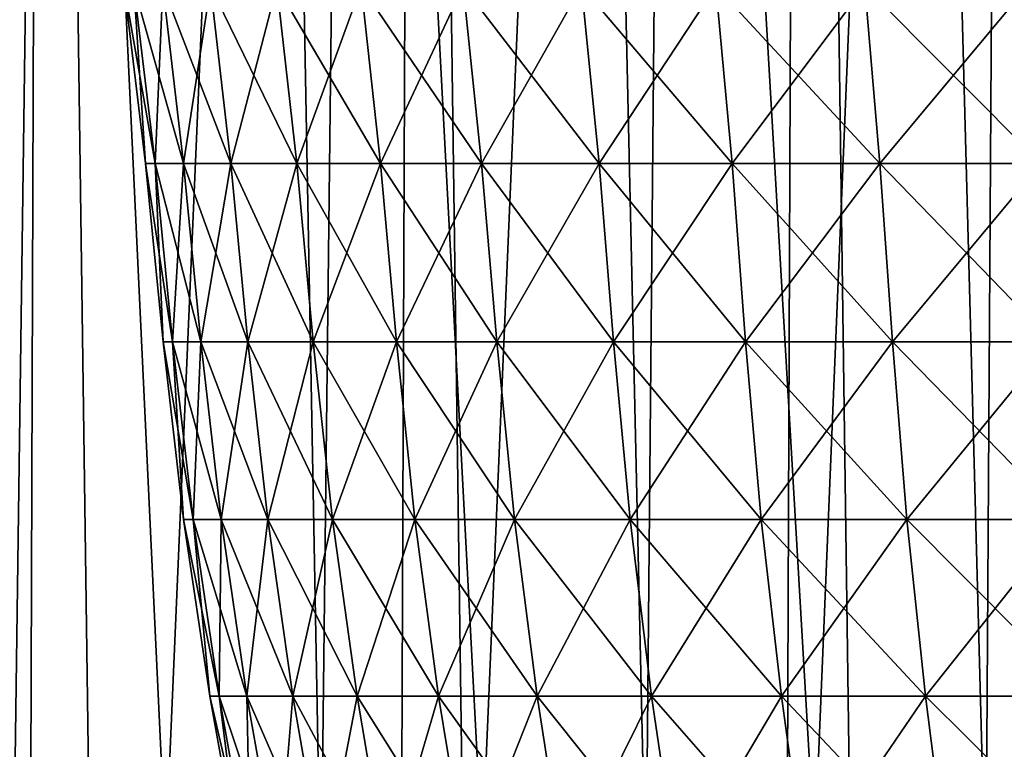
# Model space of a CAD drawing. Header units: millimetres. Extents: x -24 to 50, y -104 to 68.
# Tile 77 of 107: x -12.35 to -7.74, y 52.15 to 55.58. Entities that reach past the tile are written whole.
import ezdxf

# ---------------------------------------------------------------- set-up
doc = ezdxf.new("R2010")
doc.units = ezdxf.units.MM
doc.header["$LTSCALE"] = 65.185185
for name, color, linetype in [('30', 7, 'CONTINUOUS'), ('35', 7, 'CONTINUOUS'), ('36', 7, 'CONTINUOUS'), ('40', 7, 'CONTINUOUS')]:
    doc.layers.add(name, color=color, linetype=linetype)

msp = doc.modelspace()

# ---------------------------------------------------------------- linework, layer by layer
at = {"layer": '30', "linetype": 'Continuous'}
for points in [[(-11.7645, 54.9007), (-11.7198, 54.9007, 1.0253), (-11.8643, 55.7343), (-11.7645, 54.9007)], [(-11.8192, 55.7343, -1.034), (-11.7645, 54.9007), (-11.8643, 55.7343), (-11.8192, 55.7343, -1.034)], [(-11.8643, 55.7343), (-11.7198, 54.9007, 1.0253), (-11.8192, 55.7343, 1.034), (-11.8643, 55.7343)], [(-11.7198, 54.9007, -1.0253), (-11.7645, 54.9007), (-11.8192, 55.7343, -1.034), (-11.7198, 54.9007, -1.0253)], [(-11.6841, 55.7343, -2.0602), (-11.7198, 54.9007, -1.0253), (-11.8192, 55.7343, -1.034), (-11.6841, 55.7343, -2.0602)], [(-11.7198, 54.9007, 1.0253), (-11.5858, 54.9007, 2.0429), (-11.8192, 55.7343, 1.034), (-11.7198, 54.9007, 1.0253)], [(-11.8192, 55.7343, 1.034), (-11.5858, 54.9007, 2.0429), (-11.6841, 55.7343, 2.0602), (-11.8192, 55.7343, 1.034)], [(-11.5858, 54.9007, -2.0429), (-11.7198, 54.9007, -1.0253), (-11.6841, 55.7343, -2.0602), (-11.5858, 54.9007, -2.0429)], [(-11.4601, 55.7343, -3.0707), (-11.5858, 54.9007, -2.0429), (-11.6841, 55.7343, -2.0602), (-11.4601, 55.7343, -3.0707)], [(-11.5858, 54.9007, 2.0429), (-11.3637, 54.9007, 3.0449), (-11.6841, 55.7343, 2.0602), (-11.5858, 54.9007, 2.0429)], [(-11.6841, 55.7343, 2.0602), (-11.3637, 54.9007, 3.0449), (-11.4601, 55.7343, 3.0707), (-11.6841, 55.7343, 2.0602)], [(-11.3637, 54.9007, -3.0449), (-11.5858, 54.9007, -2.0429), (-11.4601, 55.7343, -3.0707), (-11.3637, 54.9007, -3.0449)], [(-11.1488, 55.7343, -4.0578), (-11.3637, 54.9007, -3.0449), (-11.4601, 55.7343, -3.0707), (-11.1488, 55.7343, -4.0578)], [(-11.3637, 54.9007, 3.0449), (-11.055, 54.9007, 4.0237), (-11.4601, 55.7343, 3.0707), (-11.3637, 54.9007, 3.0449)], [(-11.4601, 55.7343, 3.0707), (-11.055, 54.9007, 4.0237), (-11.1488, 55.7343, 4.0578), (-11.4601, 55.7343, 3.0707)], [(-11.055, 54.9007, -4.0237), (-11.3637, 54.9007, -3.0449), (-11.1488, 55.7343, -4.0578), (-11.055, 54.9007, -4.0237)], [(-10.7528, 55.7343, -5.0141), (-11.055, 54.9007, -4.0237), (-11.1488, 55.7343, -4.0578), (-10.7528, 55.7343, -5.0141)], [(-11.055, 54.9007, 4.0237), (-10.6623, 54.9007, 4.9719), (-11.1488, 55.7343, 4.0578), (-11.055, 54.9007, 4.0237)], [(-11.1488, 55.7343, 4.0578), (-10.6623, 54.9007, 4.9719), (-10.7528, 55.7343, 5.0141), (-11.1488, 55.7343, 4.0578)], [(-10.6623, 54.9007, -4.9719), (-11.055, 54.9007, -4.0237), (-10.7528, 55.7343, -5.0141), (-10.6623, 54.9007, -4.9719)], [(-10.2748, 55.7343, -5.9322), (-10.6623, 54.9007, -4.9719), (-10.7528, 55.7343, -5.0141), (-10.2748, 55.7343, -5.9322)], [(-10.6623, 54.9007, 4.9719), (-10.1884, 54.9007, 5.8823), (-10.7528, 55.7343, 5.0141), (-10.6623, 54.9007, 4.9719)], [(-10.7528, 55.7343, 5.0141), (-10.1884, 54.9007, 5.8823), (-10.2748, 55.7343, 5.9322), (-10.7528, 55.7343, 5.0141)], [(-10.1884, 54.9007, -5.8823), (-10.6623, 54.9007, -4.9719), (-10.2748, 55.7343, -5.9322), (-10.1884, 54.9007, -5.8823)], [(-9.7187, 55.7343, -6.8051), (-10.1884, 54.9007, -5.8823), (-10.2748, 55.7343, -5.9322), (-9.7187, 55.7343, -6.8051)], [(-10.1884, 54.9007, 5.8823), (-9.6369, 54.9007, 6.7479), (-10.2748, 55.7343, 5.9322), (-10.1884, 54.9007, 5.8823)], [(-10.2748, 55.7343, 5.9322), (-9.6369, 54.9007, 6.7479), (-9.7187, 55.7343, 6.8051), (-10.2748, 55.7343, 5.9322)], [(-9.6369, 54.9007, -6.7479), (-10.1884, 54.9007, -5.8823), (-9.7187, 55.7343, -6.8051), (-9.6369, 54.9007, -6.7479)], [(-9.0886, 55.7343, -7.6263), (-9.6369, 54.9007, -6.7479), (-9.7187, 55.7343, -6.8051), (-9.0886, 55.7343, -7.6263)], [(-9.6369, 54.9007, 6.7479), (-9.0121, 54.9007, 7.5621), (-9.7187, 55.7343, 6.8051), (-9.6369, 54.9007, 6.7479)], [(-9.7187, 55.7343, 6.8051), (-9.0121, 54.9007, 7.5621), (-9.0886, 55.7343, 7.6263), (-9.7187, 55.7343, 6.8051)], [(-9.0121, 54.9007, -7.5621), (-9.6369, 54.9007, -6.7479), (-9.0886, 55.7343, -7.6263), (-9.0121, 54.9007, -7.5621)], [(-8.3894, 55.7343, -8.3894), (-9.0121, 54.9007, -7.5621), (-9.0886, 55.7343, -7.6263), (-8.3894, 55.7343, -8.3894)], [(-9.0121, 54.9007, 7.5621), (-8.3188, 54.9007, 8.3188), (-9.0886, 55.7343, 7.6263), (-9.0121, 54.9007, 7.5621)], [(-9.0886, 55.7343, 7.6263), (-8.3188, 54.9007, 8.3188), (-8.3894, 55.7343, 8.3894), (-9.0886, 55.7343, 7.6263)], [(-8.3188, 54.9007, -8.3188), (-9.0121, 54.9007, -7.5621), (-8.3894, 55.7343, -8.3894), (-8.3188, 54.9007, -8.3188)], [(-7.6263, 55.7343, -9.0886), (-8.3188, 54.9007, -8.3188), (-8.3894, 55.7343, -8.3894), (-7.6263, 55.7343, -9.0886)], [(-8.3188, 54.9007, 8.3188), (-7.5621, 54.9007, 9.0121), (-8.3894, 55.7343, 8.3894), (-8.3188, 54.9007, 8.3188)], [(-8.3894, 55.7343, 8.3894), (-7.5621, 54.9007, 9.0121), (-7.6263, 55.7343, 9.0886), (-8.3894, 55.7343, 8.3894)], [(-7.5621, 54.9007, -9.0121), (-8.3188, 54.9007, -8.3188), (-7.6263, 55.7343, -9.0886), (-7.5621, 54.9007, -9.0121)], [(-11.682, 54.0642), (-11.6376, 54.0642, 1.0182), (-11.7645, 54.9007), (-11.682, 54.0642)], [(-11.7198, 54.9007, -1.0253), (-11.682, 54.0642), (-11.7645, 54.9007), (-11.7198, 54.9007, -1.0253)], [(-11.7645, 54.9007), (-11.6376, 54.0642, 1.0182), (-11.7198, 54.9007, 1.0253), (-11.7645, 54.9007)], [(-11.6376, 54.0642, -1.0182), (-11.682, 54.0642), (-11.7198, 54.9007, -1.0253), (-11.6376, 54.0642, -1.0182)], [(-11.5858, 54.9007, -2.0429), (-11.6376, 54.0642, -1.0182), (-11.7198, 54.9007, -1.0253), (-11.5858, 54.9007, -2.0429)], [(-11.6376, 54.0642, 1.0182), (-11.5045, 54.0642, 2.0286), (-11.7198, 54.9007, 1.0253), (-11.6376, 54.0642, 1.0182)], [(-11.7198, 54.9007, 1.0253), (-11.5045, 54.0642, 2.0286), (-11.5858, 54.9007, 2.0429), (-11.7198, 54.9007, 1.0253)], [(-11.5045, 54.0642, -2.0286), (-11.6376, 54.0642, -1.0182), (-11.5858, 54.9007, -2.0429), (-11.5045, 54.0642, -2.0286)], [(-11.3637, 54.9007, -3.0449), (-11.5045, 54.0642, -2.0286), (-11.5858, 54.9007, -2.0429), (-11.3637, 54.9007, -3.0449)], [(-11.5045, 54.0642, 2.0286), (-11.2839, 54.0642, 3.0235), (-11.5858, 54.9007, 2.0429), (-11.5045, 54.0642, 2.0286)], [(-11.5858, 54.9007, 2.0429), (-11.2839, 54.0642, 3.0235), (-11.3637, 54.9007, 3.0449), (-11.5858, 54.9007, 2.0429)], [(-11.2839, 54.0642, -3.0235), (-11.5045, 54.0642, -2.0286), (-11.3637, 54.9007, -3.0449), (-11.2839, 54.0642, -3.0235)], [(-11.055, 54.9007, -4.0237), (-11.2839, 54.0642, -3.0235), (-11.3637, 54.9007, -3.0449), (-11.055, 54.9007, -4.0237)], [(-11.2839, 54.0642, 3.0235), (-10.9775, 54.0642, 3.9955), (-11.3637, 54.9007, 3.0449), (-11.2839, 54.0642, 3.0235)], [(-11.3637, 54.9007, 3.0449), (-10.9775, 54.0642, 3.9955), (-11.055, 54.9007, 4.0237), (-11.3637, 54.9007, 3.0449)], [(-10.9775, 54.0642, -3.9955), (-11.2839, 54.0642, -3.0235), (-11.055, 54.9007, -4.0237), (-10.9775, 54.0642, -3.9955)], [(-10.6623, 54.9007, -4.9719), (-10.9775, 54.0642, -3.9955), (-11.055, 54.9007, -4.0237), (-10.6623, 54.9007, -4.9719)], [(-10.9775, 54.0642, 3.9955), (-10.5875, 54.0642, 4.937), (-11.055, 54.9007, 4.0237), (-10.9775, 54.0642, 3.9955)], [(-11.055, 54.9007, 4.0237), (-10.5875, 54.0642, 4.937), (-10.6623, 54.9007, 4.9719), (-11.055, 54.9007, 4.0237)], [(-10.5875, 54.0642, -4.937), (-10.9775, 54.0642, -3.9955), (-10.6623, 54.9007, -4.9719), (-10.5875, 54.0642, -4.937)], [(-10.1884, 54.9007, -5.8823), (-10.5875, 54.0642, -4.937), (-10.6623, 54.9007, -4.9719), (-10.1884, 54.9007, -5.8823)], [(-10.5875, 54.0642, 4.937), (-10.1169, 54.0642, 5.841), (-10.6623, 54.9007, 4.9719), (-10.5875, 54.0642, 4.937)], [(-10.6623, 54.9007, 4.9719), (-10.1169, 54.0642, 5.841), (-10.1884, 54.9007, 5.8823), (-10.6623, 54.9007, 4.9719)], [(-10.1169, 54.0642, -5.841), (-10.5875, 54.0642, -4.937), (-10.1884, 54.9007, -5.8823), (-10.1169, 54.0642, -5.841)], [(-9.6369, 54.9007, -6.7479), (-10.1169, 54.0642, -5.841), (-10.1884, 54.9007, -5.8823), (-9.6369, 54.9007, -6.7479)], [(-10.1169, 54.0642, 5.841), (-9.5693, 54.0642, 6.7005), (-10.1884, 54.9007, 5.8823), (-10.1169, 54.0642, 5.841)], [(-10.1884, 54.9007, 5.8823), (-9.5693, 54.0642, 6.7005), (-9.6369, 54.9007, 6.7479), (-10.1884, 54.9007, 5.8823)], [(-9.5693, 54.0642, -6.7005), (-10.1169, 54.0642, -5.841), (-9.6369, 54.9007, -6.7479), (-9.5693, 54.0642, -6.7005)], [(-9.0121, 54.9007, -7.5621), (-9.5693, 54.0642, -6.7005), (-9.6369, 54.9007, -6.7479), (-9.0121, 54.9007, -7.5621)], [(-9.5693, 54.0642, 6.7005), (-8.9489, 54.0642, 7.509), (-9.6369, 54.9007, 6.7479), (-9.5693, 54.0642, 6.7005)], [(-9.6369, 54.9007, 6.7479), (-8.9489, 54.0642, 7.509), (-9.0121, 54.9007, 7.5621), (-9.6369, 54.9007, 6.7479)], [(-8.9489, 54.0642, -7.509), (-9.5693, 54.0642, -6.7005), (-9.0121, 54.9007, -7.5621), (-8.9489, 54.0642, -7.509)], [(-8.3188, 54.9007, -8.3188), (-8.9489, 54.0642, -7.509), (-9.0121, 54.9007, -7.5621), (-8.3188, 54.9007, -8.3188)], [(-8.9489, 54.0642, 7.509), (-8.2604, 54.0642, 8.2604), (-9.0121, 54.9007, 7.5621), (-8.9489, 54.0642, 7.509)], [(-9.0121, 54.9007, 7.5621), (-8.2604, 54.0642, 8.2604), (-8.3188, 54.9007, 8.3188), (-9.0121, 54.9007, 7.5621)], [(-8.2604, 54.0642, -8.2604), (-8.9489, 54.0642, -7.509), (-8.3188, 54.9007, -8.3188), (-8.2604, 54.0642, -8.2604)], [(-7.5621, 54.9007, -9.0121), (-8.2604, 54.0642, -8.2604), (-8.3188, 54.9007, -8.3188), (-7.5621, 54.9007, -9.0121)], [(-8.2604, 54.0642, 8.2604), (-7.509, 54.0642, 8.9489), (-8.3188, 54.9007, 8.3188), (-8.2604, 54.0642, 8.2604)], [(-8.3188, 54.9007, 8.3188), (-7.509, 54.0642, 8.9489), (-7.5621, 54.9007, 9.0121), (-8.3188, 54.9007, 8.3188)], [(-7.509, 54.0642, -8.9489), (-8.2604, 54.0642, -8.2604), (-7.5621, 54.9007, -9.0121), (-7.509, 54.0642, -8.9489)], [(-11.5859, 53.23), (-11.5418, 53.23, 1.0098), (-11.682, 54.0642), (-11.5859, 53.23)], [(-11.6376, 54.0642, -1.0182), (-11.5859, 53.23), (-11.682, 54.0642), (-11.6376, 54.0642, -1.0182)], [(-11.682, 54.0642), (-11.5418, 53.23, 1.0098), (-11.6376, 54.0642, 1.0182), (-11.682, 54.0642)], [(-11.5418, 53.23, -1.0098), (-11.5859, 53.23), (-11.6376, 54.0642, -1.0182), (-11.5418, 53.23, -1.0098)], [(-11.5045, 54.0642, -2.0286), (-11.5418, 53.23, -1.0098), (-11.6376, 54.0642, -1.0182), (-11.5045, 54.0642, -2.0286)], [(-11.5418, 53.23, 1.0098), (-11.4099, 53.23, 2.0119), (-11.6376, 54.0642, 1.0182), (-11.5418, 53.23, 1.0098)], [(-11.6376, 54.0642, 1.0182), (-11.4099, 53.23, 2.0119), (-11.5045, 54.0642, 2.0286), (-11.6376, 54.0642, 1.0182)], [(-11.4099, 53.23, -2.0119), (-11.5418, 53.23, -1.0098), (-11.5045, 54.0642, -2.0286), (-11.4099, 53.23, -2.0119)], [(-11.2839, 54.0642, -3.0235), (-11.4099, 53.23, -2.0119), (-11.5045, 54.0642, -2.0286), (-11.2839, 54.0642, -3.0235)], [(-11.4099, 53.23, 2.0119), (-11.1911, 53.23, 2.9987), (-11.5045, 54.0642, 2.0286), (-11.4099, 53.23, 2.0119)], [(-11.5045, 54.0642, 2.0286), (-11.1911, 53.23, 2.9987), (-11.2839, 54.0642, 3.0235), (-11.5045, 54.0642, 2.0286)], [(-11.1911, 53.23, -2.9987), (-11.4099, 53.23, -2.0119), (-11.2839, 54.0642, -3.0235), (-11.1911, 53.23, -2.9987)], [(-10.9775, 54.0642, -3.9955), (-11.1911, 53.23, -2.9987), (-11.2839, 54.0642, -3.0235), (-10.9775, 54.0642, -3.9955)], [(-11.1911, 53.23, 2.9987), (-10.8872, 53.23, 3.9626), (-11.2839, 54.0642, 3.0235), (-11.1911, 53.23, 2.9987)], [(-11.2839, 54.0642, 3.0235), (-10.8872, 53.23, 3.9626), (-10.9775, 54.0642, 3.9955), (-11.2839, 54.0642, 3.0235)], [(-10.8872, 53.23, -3.9626), (-11.1911, 53.23, -2.9987), (-10.9775, 54.0642, -3.9955), (-10.8872, 53.23, -3.9626)], [(-10.5875, 54.0642, -4.937), (-10.8872, 53.23, -3.9626), (-10.9775, 54.0642, -3.9955), (-10.5875, 54.0642, -4.937)], [(-10.8872, 53.23, 3.9626), (-10.5004, 53.23, 4.8964), (-10.9775, 54.0642, 3.9955), (-10.8872, 53.23, 3.9626)], [(-10.9775, 54.0642, 3.9955), (-10.5004, 53.23, 4.8964), (-10.5875, 54.0642, 4.937), (-10.9775, 54.0642, 3.9955)], [(-10.5004, 53.23, -4.8964), (-10.8872, 53.23, -3.9626), (-10.5875, 54.0642, -4.937), (-10.5004, 53.23, -4.8964)], [(-10.1169, 54.0642, -5.841), (-10.5004, 53.23, -4.8964), (-10.5875, 54.0642, -4.937), (-10.1169, 54.0642, -5.841)], [(-10.5004, 53.23, 4.8964), (-10.0337, 53.23, 5.7929), (-10.5875, 54.0642, 4.937), (-10.5004, 53.23, 4.8964)], [(-10.5875, 54.0642, 4.937), (-10.0337, 53.23, 5.7929), (-10.1169, 54.0642, 5.841), (-10.5875, 54.0642, 4.937)], [(-10.0337, 53.23, -5.7929), (-10.5004, 53.23, -4.8964), (-10.1169, 54.0642, -5.841), (-10.0337, 53.23, -5.7929)], [(-9.5693, 54.0642, -6.7005), (-10.0337, 53.23, -5.7929), (-10.1169, 54.0642, -5.841), (-9.5693, 54.0642, -6.7005)], [(-10.0337, 53.23, 5.7929), (-9.4906, 53.23, 6.6454), (-10.1169, 54.0642, 5.841), (-10.0337, 53.23, 5.7929)], [(-10.1169, 54.0642, 5.841), (-9.4906, 53.23, 6.6454), (-9.5693, 54.0642, 6.7005), (-10.1169, 54.0642, 5.841)], [(-9.4906, 53.23, -6.6454), (-10.0337, 53.23, -5.7929), (-9.5693, 54.0642, -6.7005), (-9.4906, 53.23, -6.6454)], [(-8.9489, 54.0642, -7.509), (-9.4906, 53.23, -6.6454), (-9.5693, 54.0642, -6.7005), (-8.9489, 54.0642, -7.509)], [(-9.4906, 53.23, 6.6454), (-8.8753, 53.23, 7.4473), (-9.5693, 54.0642, 6.7005), (-9.4906, 53.23, 6.6454)], [(-9.5693, 54.0642, 6.7005), (-8.8753, 53.23, 7.4473), (-8.9489, 54.0642, 7.509), (-9.5693, 54.0642, 6.7005)], [(-8.8753, 53.23, -7.4473), (-9.4906, 53.23, -6.6454), (-8.9489, 54.0642, -7.509), (-8.8753, 53.23, -7.4473)], [(-8.2604, 54.0642, -8.2604), (-8.8753, 53.23, -7.4473), (-8.9489, 54.0642, -7.509), (-8.2604, 54.0642, -8.2604)], [(-8.8753, 53.23, 7.4473), (-8.1925, 53.23, 8.1925), (-8.9489, 54.0642, 7.509), (-8.8753, 53.23, 7.4473)], [(-8.9489, 54.0642, 7.509), (-8.1925, 53.23, 8.1925), (-8.2604, 54.0642, 8.2604), (-8.9489, 54.0642, 7.509)], [(-8.1925, 53.23, -8.1925), (-8.8753, 53.23, -7.4473), (-8.2604, 54.0642, -8.2604), (-8.1925, 53.23, -8.1925)], [(-7.509, 54.0642, -8.9489), (-8.1925, 53.23, -8.1925), (-8.2604, 54.0642, -8.2604), (-7.509, 54.0642, -8.9489)], [(-8.1925, 53.23, 8.1925), (-7.4473, 53.23, 8.8753), (-8.2604, 54.0642, 8.2604), (-8.1925, 53.23, 8.1925)], [(-8.2604, 54.0642, 8.2604), (-7.4473, 53.23, 8.8753), (-7.509, 54.0642, 8.9489), (-8.2604, 54.0642, 8.2604)], [(-7.4473, 53.23, -8.8753), (-8.1925, 53.23, -8.1925), (-7.509, 54.0642, -8.9489), (-7.4473, 53.23, -8.8753)], [(-11.4633, 52.4001), (-11.4197, 52.4001, 0.9991), (-11.5859, 53.23), (-11.4633, 52.4001)], [(-11.5418, 53.23, -1.0098), (-11.4633, 52.4001), (-11.5859, 53.23), (-11.5418, 53.23, -1.0098)], [(-11.5859, 53.23), (-11.4197, 52.4001, 0.9991), (-11.5418, 53.23, 1.0098), (-11.5859, 53.23)], [(-11.4197, 52.4001, -0.9991), (-11.4633, 52.4001), (-11.5418, 53.23, -1.0098), (-11.4197, 52.4001, -0.9991)], [(-11.4099, 53.23, -2.0119), (-11.4197, 52.4001, -0.9991), (-11.5418, 53.23, -1.0098), (-11.4099, 53.23, -2.0119)], [(-11.4197, 52.4001, 0.9991), (-11.2891, 52.4001, 1.9906), (-11.5418, 53.23, 1.0098), (-11.4197, 52.4001, 0.9991)], [(-11.5418, 53.23, 1.0098), (-11.2891, 52.4001, 1.9906), (-11.4099, 53.23, 2.0119), (-11.5418, 53.23, 1.0098)], [(-11.2891, 52.4001, -1.9906), (-11.4197, 52.4001, -0.9991), (-11.4099, 53.23, -2.0119), (-11.2891, 52.4001, -1.9906)], [(-11.1911, 53.23, -2.9987), (-11.2891, 52.4001, -1.9906), (-11.4099, 53.23, -2.0119), (-11.1911, 53.23, -2.9987)], [(-11.2891, 52.4001, 1.9906), (-11.0727, 52.4001, 2.9669), (-11.4099, 53.23, 2.0119), (-11.2891, 52.4001, 1.9906)], [(-11.4099, 53.23, 2.0119), (-11.0727, 52.4001, 2.9669), (-11.1911, 53.23, 2.9987), (-11.4099, 53.23, 2.0119)], [(-11.0727, 52.4001, -2.9669), (-11.2891, 52.4001, -1.9906), (-11.1911, 53.23, -2.9987), (-11.0727, 52.4001, -2.9669)], [(-10.8872, 53.23, -3.9626), (-11.0727, 52.4001, -2.9669), (-11.1911, 53.23, -2.9987), (-10.8872, 53.23, -3.9626)], [(-11.0727, 52.4001, 2.9669), (-10.772, 52.4001, 3.9207), (-11.1911, 53.23, 2.9987), (-11.0727, 52.4001, 2.9669)], [(-11.1911, 53.23, 2.9987), (-10.772, 52.4001, 3.9207), (-10.8872, 53.23, 3.9626), (-11.1911, 53.23, 2.9987)], [(-10.772, 52.4001, -3.9207), (-11.0727, 52.4001, -2.9669), (-10.8872, 53.23, -3.9626), (-10.772, 52.4001, -3.9207)], [(-10.5004, 53.23, -4.8964), (-10.772, 52.4001, -3.9207), (-10.8872, 53.23, -3.9626), (-10.5004, 53.23, -4.8964)], [(-10.772, 52.4001, 3.9207), (-10.3893, 52.4001, 4.8446), (-10.8872, 53.23, 3.9626), (-10.772, 52.4001, 3.9207)], [(-10.8872, 53.23, 3.9626), (-10.3893, 52.4001, 4.8446), (-10.5004, 53.23, 4.8964), (-10.8872, 53.23, 3.9626)], [(-10.3893, 52.4001, -4.8446), (-10.772, 52.4001, -3.9207), (-10.5004, 53.23, -4.8964), (-10.3893, 52.4001, -4.8446)], [(-10.0337, 53.23, -5.7929), (-10.3893, 52.4001, -4.8446), (-10.5004, 53.23, -4.8964), (-10.0337, 53.23, -5.7929)], [(-10.3893, 52.4001, 4.8446), (-9.9275, 52.4001, 5.7316), (-10.5004, 53.23, 4.8964), (-10.3893, 52.4001, 4.8446)], [(-10.5004, 53.23, 4.8964), (-9.9275, 52.4001, 5.7316), (-10.0337, 53.23, 5.7929), (-10.5004, 53.23, 4.8964)], [(-9.9275, 52.4001, -5.7316), (-10.3893, 52.4001, -4.8446), (-10.0337, 53.23, -5.7929), (-9.9275, 52.4001, -5.7316)], [(-9.4906, 53.23, -6.6454), (-9.9275, 52.4001, -5.7316), (-10.0337, 53.23, -5.7929), (-9.4906, 53.23, -6.6454)], [(-9.9275, 52.4001, 5.7316), (-9.3902, 52.4001, 6.5751), (-10.0337, 53.23, 5.7929), (-9.9275, 52.4001, 5.7316)], [(-10.0337, 53.23, 5.7929), (-9.3902, 52.4001, 6.5751), (-9.4906, 53.23, 6.6454), (-10.0337, 53.23, 5.7929)], [(-9.3902, 52.4001, -6.5751), (-9.9275, 52.4001, -5.7316), (-9.4906, 53.23, -6.6454), (-9.3902, 52.4001, -6.5751)], [(-8.8753, 53.23, -7.4473), (-9.3902, 52.4001, -6.5751), (-9.4906, 53.23, -6.6454), (-8.8753, 53.23, -7.4473)], [(-9.3902, 52.4001, 6.5751), (-8.7814, 52.4001, 7.3685), (-9.4906, 53.23, 6.6454), (-9.3902, 52.4001, 6.5751)], [(-9.4906, 53.23, 6.6454), (-8.7814, 52.4001, 7.3685), (-8.8753, 53.23, 7.4473), (-9.4906, 53.23, 6.6454)], [(-8.7814, 52.4001, -7.3685), (-9.3902, 52.4001, -6.5751), (-8.8753, 53.23, -7.4473), (-8.7814, 52.4001, -7.3685)], [(-8.1925, 53.23, -8.1925), (-8.7814, 52.4001, -7.3685), (-8.8753, 53.23, -7.4473), (-8.1925, 53.23, -8.1925)], [(-8.7814, 52.4001, 7.3685), (-8.1058, 52.4001, 8.1058), (-8.8753, 53.23, 7.4473), (-8.7814, 52.4001, 7.3685)], [(-8.8753, 53.23, 7.4473), (-8.1058, 52.4001, 8.1058), (-8.1925, 53.23, 8.1925), (-8.8753, 53.23, 7.4473)], [(-8.1058, 52.4001, -8.1058), (-8.7814, 52.4001, -7.3685), (-8.1925, 53.23, -8.1925), (-8.1058, 52.4001, -8.1058)], [(-7.4473, 53.23, -8.8753), (-8.1058, 52.4001, -8.1058), (-8.1925, 53.23, -8.1925), (-7.4473, 53.23, -8.8753)], [(-8.1058, 52.4001, 8.1058), (-7.3685, 52.4001, 8.7814), (-8.1925, 53.23, 8.1925), (-8.1058, 52.4001, 8.1058)], [(-8.1925, 53.23, 8.1925), (-7.3685, 52.4001, 8.7814), (-7.4473, 53.23, 8.8753), (-8.1925, 53.23, 8.1925)], [(-7.3685, 52.4001, -8.7814), (-8.1058, 52.4001, -8.1058), (-7.4473, 53.23, -8.8753), (-7.3685, 52.4001, -8.7814)], [(-11.3145, 51.5747), (-11.2714, 51.5747, 0.9861), (-11.4633, 52.4001), (-11.3145, 51.5747)], [(-11.4197, 52.4001, -0.9991), (-11.3145, 51.5747), (-11.4633, 52.4001), (-11.4197, 52.4001, -0.9991)], [(-11.4633, 52.4001), (-11.2714, 51.5747, 0.9861), (-11.4197, 52.4001, 0.9991), (-11.4633, 52.4001)], [(-11.2714, 51.5747, -0.9861), (-11.3145, 51.5747), (-11.4197, 52.4001, -0.9991), (-11.2714, 51.5747, -0.9861)], [(-11.2891, 52.4001, -1.9906), (-11.2714, 51.5747, -0.9861), (-11.4197, 52.4001, -0.9991), (-11.2891, 52.4001, -1.9906)], [(-11.2714, 51.5747, 0.9861), (-11.1426, 51.5747, 1.9647), (-11.4197, 52.4001, 0.9991), (-11.2714, 51.5747, 0.9861)], [(-11.4197, 52.4001, 0.9991), (-11.1426, 51.5747, 1.9647), (-11.2891, 52.4001, 1.9906), (-11.4197, 52.4001, 0.9991)], [(-11.1426, 51.5747, -1.9647), (-11.2714, 51.5747, -0.9861), (-11.2891, 52.4001, -1.9906), (-11.1426, 51.5747, -1.9647)], [(-11.0727, 52.4001, -2.9669), (-11.1426, 51.5747, -1.9647), (-11.2891, 52.4001, -1.9906), (-11.0727, 52.4001, -2.9669)], [(-11.1426, 51.5747, 1.9647), (-10.929, 51.5747, 2.9284), (-11.2891, 52.4001, 1.9906), (-11.1426, 51.5747, 1.9647)], [(-11.2891, 52.4001, 1.9906), (-10.929, 51.5747, 2.9284), (-11.0727, 52.4001, 2.9669), (-11.2891, 52.4001, 1.9906)], [(-10.929, 51.5747, -2.9284), (-11.1426, 51.5747, -1.9647), (-11.0727, 52.4001, -2.9669), (-10.929, 51.5747, -2.9284)], [(-10.772, 52.4001, -3.9207), (-10.929, 51.5747, -2.9284), (-11.0727, 52.4001, -2.9669), (-10.772, 52.4001, -3.9207)], [(-10.929, 51.5747, 2.9284), (-10.6321, 51.5747, 3.8698), (-11.0727, 52.4001, 2.9669), (-10.929, 51.5747, 2.9284)], [(-11.0727, 52.4001, 2.9669), (-10.6321, 51.5747, 3.8698), (-10.772, 52.4001, 3.9207), (-11.0727, 52.4001, 2.9669)], [(-10.6321, 51.5747, -3.8698), (-10.929, 51.5747, -2.9284), (-10.772, 52.4001, -3.9207), (-10.6321, 51.5747, -3.8698)], [(-10.3893, 52.4001, -4.8446), (-10.6321, 51.5747, -3.8698), (-10.772, 52.4001, -3.9207), (-10.3893, 52.4001, -4.8446)], [(-10.6321, 51.5747, 3.8698), (-10.2544, 51.5747, 4.7817), (-10.772, 52.4001, 3.9207), (-10.6321, 51.5747, 3.8698)], [(-10.772, 52.4001, 3.9207), (-10.2544, 51.5747, 4.7817), (-10.3893, 52.4001, 4.8446), (-10.772, 52.4001, 3.9207)], [(-10.2544, 51.5747, -4.7817), (-10.6321, 51.5747, -3.8698), (-10.3893, 52.4001, -4.8446), (-10.2544, 51.5747, -4.7817)], [(-9.9275, 52.4001, -5.7316), (-10.2544, 51.5747, -4.7817), (-10.3893, 52.4001, -4.8446), (-9.9275, 52.4001, -5.7316)], [(-10.2544, 51.5747, 4.7817), (-9.7986, 51.5747, 5.6572), (-10.3893, 52.4001, 4.8446), (-10.2544, 51.5747, 4.7817)], [(-10.3893, 52.4001, 4.8446), (-9.7986, 51.5747, 5.6572), (-9.9275, 52.4001, 5.7316), (-10.3893, 52.4001, 4.8446)], [(-9.7986, 51.5747, -5.6572), (-10.2544, 51.5747, -4.7817), (-9.9275, 52.4001, -5.7316), (-9.7986, 51.5747, -5.6572)], [(-9.3902, 52.4001, -6.5751), (-9.7986, 51.5747, -5.6572), (-9.9275, 52.4001, -5.7316), (-9.3902, 52.4001, -6.5751)], [(-9.7986, 51.5747, 5.6572), (-9.2683, 51.5747, 6.4897), (-9.9275, 52.4001, 5.7316), (-9.7986, 51.5747, 5.6572)], [(-9.9275, 52.4001, 5.7316), (-9.2683, 51.5747, 6.4897), (-9.3902, 52.4001, 6.5751), (-9.9275, 52.4001, 5.7316)], [(-9.2683, 51.5747, -6.4897), (-9.7986, 51.5747, -5.6572), (-9.3902, 52.4001, -6.5751), (-9.2683, 51.5747, -6.4897)], [(-8.7814, 52.4001, -7.3685), (-9.2683, 51.5747, -6.4897), (-9.3902, 52.4001, -6.5751), (-8.7814, 52.4001, -7.3685)], [(-9.2683, 51.5747, 6.4897), (-8.6674, 51.5747, 7.2728), (-9.3902, 52.4001, 6.5751), (-9.2683, 51.5747, 6.4897)], [(-9.3902, 52.4001, 6.5751), (-8.6674, 51.5747, 7.2728), (-8.7814, 52.4001, 7.3685), (-9.3902, 52.4001, 6.5751)], [(-8.6674, 51.5747, -7.2728), (-9.2683, 51.5747, -6.4897), (-8.7814, 52.4001, -7.3685), (-8.6674, 51.5747, -7.2728)], [(-8.1058, 52.4001, -8.1058), (-8.6674, 51.5747, -7.2728), (-8.7814, 52.4001, -7.3685), (-8.1058, 52.4001, -8.1058)], [(-8.6674, 51.5747, 7.2728), (-8.0006, 51.5747, 8.0006), (-8.7814, 52.4001, 7.3685), (-8.6674, 51.5747, 7.2728)], [(-8.7814, 52.4001, 7.3685), (-8.0006, 51.5747, 8.0006), (-8.1058, 52.4001, 8.1058), (-8.7814, 52.4001, 7.3685)], [(-8.0006, 51.5747, -8.0006), (-8.6674, 51.5747, -7.2728), (-8.1058, 52.4001, -8.1058), (-8.0006, 51.5747, -8.0006)], [(-7.3685, 52.4001, -8.7814), (-8.0006, 51.5747, -8.0006), (-8.1058, 52.4001, -8.1058), (-7.3685, 52.4001, -8.7814)], [(-8.0006, 51.5747, 8.0006), (-7.2728, 51.5747, 8.6674), (-8.1058, 52.4001, 8.1058), (-8.0006, 51.5747, 8.0006)], [(-8.1058, 52.4001, 8.1058), (-7.2728, 51.5747, 8.6674), (-7.3685, 52.4001, 8.7814), (-8.1058, 52.4001, 8.1058)], [(-7.2728, 51.5747, -8.6674), (-8.0006, 51.5747, -8.0006), (-7.3685, 52.4001, -8.7814), (-7.2728, 51.5747, -8.6674)]]:
    msp.add_3dface(points, dxfattribs=at)
at = {"layer": '35', "color": 7, "linetype": 'Continuous'}
for points in [[(-13.9176, 68.2, -20.1631), (-12.25, 68.2, -21.2176), (-12.5796, -34, -21.0239), (-13.9176, 68.2, -20.1631)], [(-12.5796, -34, -21.0239), (-12.25, 68.2, -21.2176), (-10.8735, -34, -21.9549), (-12.5796, -34, -21.0239)], [(-12.25, 68.2, -21.2176), (-10.503, 68.2, -22.1345), (-10.8735, -34, -21.9549), (-12.25, 68.2, -21.2176)], [(-10.8735, -34, -21.9549), (-10.503, 68.2, -22.1345), (-9.0989, -34, -22.7477), (-10.8735, -34, -21.9549)], [(-10.503, 68.2, -22.1345), (-8.6878, 68.2, -22.9079), (-9.0989, -34, -22.7477), (-10.503, 68.2, -22.1345)], [(-9.0989, -34, -22.7477), (-8.6878, 68.2, -22.9079), (-7.2671, -34, -23.3974), (-9.0989, -34, -22.7477)], [(-8.6878, 68.2, -22.9079), (-6.8163, 68.2, -23.5327), (-7.2671, -34, -23.3974), (-8.6878, 68.2, -22.9079)]]:
    msp.add_3dface(points, dxfattribs=at)
at = {"layer": '36', "color": 7, "linetype": 'Continuous'}
for points in [[(-12.25, 68.2, 21.2176), (-13.9176, 68.2, 20.1631), (-12.5796, -34, 21.0239), (-12.25, 68.2, 21.2176)], [(-10.8735, -34, 21.9549), (-12.25, 68.2, 21.2176), (-12.5796, -34, 21.0239), (-10.8735, -34, 21.9549)], [(-10.503, 68.2, 22.1345), (-12.25, 68.2, 21.2176), (-10.8735, -34, 21.9549), (-10.503, 68.2, 22.1345)], [(-9.0989, -34, 22.7477), (-10.503, 68.2, 22.1345), (-10.8735, -34, 21.9549), (-9.0989, -34, 22.7477)], [(-8.6878, 68.2, 22.9079), (-10.503, 68.2, 22.1345), (-9.0989, -34, 22.7477), (-8.6878, 68.2, 22.9079)], [(-7.2671, -34, 23.3974), (-8.6878, 68.2, 22.9079), (-9.0989, -34, 22.7477), (-7.2671, -34, 23.3974)], [(-6.8163, 68.2, 23.5327), (-8.6878, 68.2, 22.9079), (-7.2671, -34, 23.3974), (-6.8163, 68.2, 23.5327)]]:
    msp.add_3dface(points, dxfattribs=at)
at = {"layer": '40', "color": 7, "linetype": 'Continuous'}
for points in [[(-13.6045, 39.2, -15.3352), (-12.2067, 39.2, -16.4696), (-12.5642, 63.4, -16.1985), (-13.6045, 39.2, -15.3352)], [(-12.2233, 63.4, 16.4572), (-12.5536, 39.2, 16.2067), (-13.5577, 63.4, 15.3766), (-12.2233, 63.4, 16.4572)], [(-12.5642, 63.4, -16.1985), (-12.2067, 39.2, -16.4696), (-11.1646, 63.4, -17.1931), (-12.5642, 63.4, -16.1985)], [(-11.0833, 39.2, 17.2456), (-12.5536, 39.2, 16.2067), (-12.2233, 63.4, 16.4572), (-11.0833, 39.2, 17.2456)], [(-10.8032, 63.4, 17.4224), (-11.0833, 39.2, 17.2456), (-12.2233, 63.4, 16.4572), (-10.8032, 63.4, 17.4224)], [(-12.2067, 39.2, -16.4696), (-10.7148, 39.2, -17.477), (-11.1646, 63.4, -17.1931), (-12.2067, 39.2, -16.4696)], [(-11.1646, 63.4, -17.1931), (-10.7148, 39.2, -17.477), (-9.6866, 63.4, -18.0671), (-11.1646, 63.4, -17.1931)], [(-9.5276, 39.2, 18.1514), (-11.0833, 39.2, 17.2456), (-10.8032, 63.4, 17.4224), (-9.5276, 39.2, 18.1514)], [(-9.3074, 63.4, 18.2653), (-9.5276, 39.2, 18.1514), (-10.8032, 63.4, 17.4224), (-9.3074, 63.4, 18.2653)], [(-10.7148, 39.2, -17.477), (-9.1402, 39.2, -18.3496), (-9.6866, 63.4, -18.0671), (-10.7148, 39.2, -17.477)], [(-9.6866, 63.4, -18.0671), (-9.1402, 39.2, -18.3496), (-8.1407, 63.4, -18.8143), (-9.6866, 63.4, -18.0671)], [(-7.8985, 39.2, 18.9173), (-9.5276, 39.2, 18.1514), (-9.3074, 63.4, 18.2653), (-7.8985, 39.2, 18.9173)], [(-7.7462, 63.4, 18.9802), (-7.8985, 39.2, 18.9173), (-9.3074, 63.4, 18.2653), (-7.7462, 63.4, 18.9802)], [(-9.1402, 39.2, -18.3496), (-7.4951, 39.2, -19.0807), (-8.1407, 63.4, -18.8143), (-9.1402, 39.2, -18.3496)], [(-8.1407, 63.4, -18.8143), (-7.4951, 39.2, -19.0807), (-6.5377, 63.4, -19.4296), (-8.1407, 63.4, -18.8143)], [(-6.2084, 39.2, 19.5373), (-7.8985, 39.2, 18.9173), (-7.7462, 63.4, 18.9802), (-6.2084, 39.2, 19.5373)], [(-6.1307, 63.4, 19.5618), (-6.2084, 39.2, 19.5373), (-7.7462, 63.4, 18.9802), (-6.1307, 63.4, 19.5618)]]:
    msp.add_3dface(points, dxfattribs=at)

doc.saveas('drawing.dxf')
